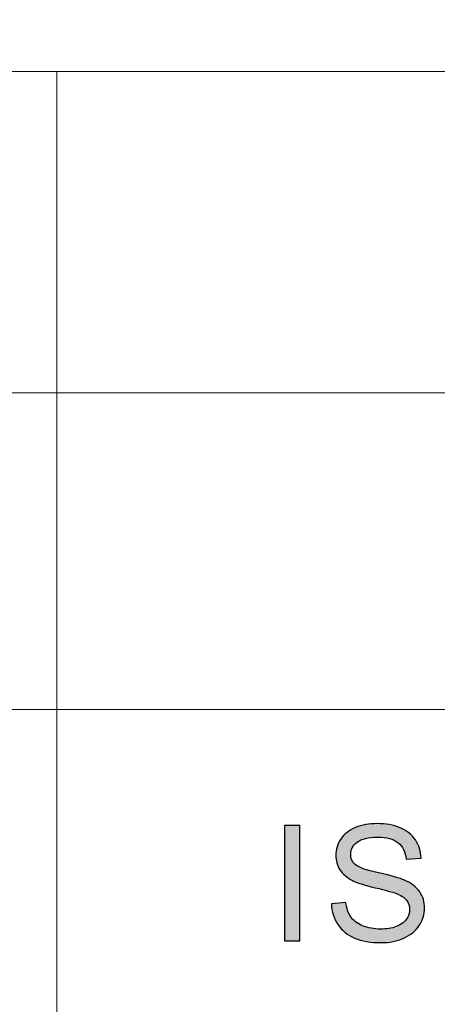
# Model space of a CAD drawing. Header units: millimetres. Extents: x -296 to 295, y -209 to 209.
# Tile 97 of 123: x 145 to 158, y -157 to -127. Entities that reach past the tile are written whole.
import ezdxf

# ---------------------------------------------------------------- set-up
doc = ezdxf.new("R2010")
doc.units = ezdxf.units.MM
doc.header["$MEASUREMENT"] = 0
doc.layers.add('layer 1', color=7, linetype='Continuous')

msp = doc.modelspace()

# ---------------------------------------------------------------- hatches: boundary and pattern name
at = {"layer": 'layer 1'}
h = msp.add_hatch(color=250, dxfattribs=at)
edge = h.paths.add_edge_path()
edge.add_spline(control_points=[(153.3529, -155.1379), (153.3529, -155.1379), (153.3529, -151.6176), (153.3529, -151.6176), (153.3529, -151.6176), (153.829, -151.6176), (153.829, -151.6176), (153.829, -151.6176), (153.829, -155.1379), (153.829, -155.1379), (153.829, -155.1379), (153.3529, -155.1379), (153.3529, -155.1379)], knot_values=[0, 0, 0, 0, 0.25, 0.25, 0.25, 0.5, 0.5, 0.5, 0.75, 0.75, 0.75, 1, 1, 1, 1], degree=3, periodic=1)
h = msp.add_hatch(color=250, dxfattribs=at)
edge = h.paths.add_edge_path()
edge.add_spline(control_points=[(154.7883, -154.0071), (154.7883, -154.0071), (155.2343, -153.9677), (155.2343, -153.9677), (155.2552, -154.1447), (155.3046, -154.2898), (155.3822, -154.4037), (155.4599, -154.5168), (155.5802, -154.6085), (155.7431, -154.679), (155.906, -154.7487), (156.0897, -154.7839), (156.2935, -154.7839), (156.4748, -154.7839), (156.6343, -154.7577), (156.773, -154.7044), (156.9117, -154.6512), (157.0144, -154.5782), (157.082, -154.4856), (157.1497, -154.393), (157.184, -154.2922), (157.184, -154.1841), (157.184, -154.0743), (157.1513, -153.9784), (157.0862, -153.8956), (157.0211, -153.8137), (156.9133, -153.7449), (156.763, -153.6883), (156.6669, -153.6523), (156.4539, -153.5949), (156.1239, -153.5171), (155.7941, -153.4392), (155.5635, -153.3663), (155.4315, -153.2975), (155.2602, -153.209), (155.1333, -153.0991), (155.0497, -152.9689), (154.9654, -152.8386), (154.9236, -152.6919), (154.9236, -152.5305), (154.9236, -152.3518), (154.9754, -152.1855), (155.0782, -152.0314), (155.1809, -151.8766), (155.3304, -151.7594), (155.5284, -151.6791), (155.7256, -151.5988), (155.9452, -151.5586), (156.1866, -151.5586), (156.4523, -151.5586), (156.6869, -151.6004), (156.89, -151.6848), (157.0929, -151.7684), (157.2491, -151.8921), (157.3586, -152.056), (157.468, -152.2191), (157.5265, -152.4043), (157.5348, -152.6108), (157.5348, -152.6108), (157.0787, -152.6452), (157.0787, -152.6452), (157.0545, -152.4231), (156.9718, -152.2551), (156.8306, -152.1421), (156.6895, -152.0282), (156.4806, -151.9716), (156.205, -151.9716), (155.9176, -151.9716), (155.708, -152.0232), (155.5768, -152.1265), (155.4457, -152.2297), (155.3797, -152.3543), (155.3797, -152.5001), (155.3797, -152.6263), (155.4265, -152.7304), (155.5192, -152.8123), (155.6111, -152.8935), (155.8491, -152.9779), (156.235, -153.0631), (156.621, -153.1491), (156.8858, -153.2237), (157.0294, -153.2876), (157.2374, -153.3819), (157.3919, -153.5007), (157.4913, -153.6457), (157.5908, -153.7899), (157.64, -153.9563), (157.64, -154.1447), (157.64, -154.3324), (157.5857, -154.5078), (157.4763, -154.6733), (157.3669, -154.8388), (157.2107, -154.9675), (157.0061, -155.0592), (156.8014, -155.151), (156.5717, -155.1969), (156.3153, -155.1969), (155.9911, -155.1969), (155.7196, -155.1502), (155.5008, -155.0576), (155.2811, -154.965), (155.1099, -154.8257), (154.9854, -154.6389), (154.8601, -154.4529), (154.795, -154.2423), (154.7883, -154.0071)], knot_values=[0, 0, 0, 0, 0.0285714, 0.0285714, 0.0285714, 0.0571429, 0.0571429, 0.0571429, 0.0857143, 0.0857143, 0.0857143, 0.1142857, 0.1142857, 0.1142857, 0.1428571, 0.1428571, 0.1428571, 0.1714286, 0.1714286, 0.1714286, 0.2, 0.2, 0.2, 0.2285714, 0.2285714, 0.2285714, 0.2571429, 0.2571429, 0.2571429, 0.2857143, 0.2857143, 0.2857143, 0.3142857, 0.3142857, 0.3142857, 0.3428571, 0.3428571, 0.3428571, 0.3714286, 0.3714286, 0.3714286, 0.4, 0.4, 0.4, 0.4285714, 0.4285714, 0.4285714, 0.4571429, 0.4571429, 0.4571429, 0.4857143, 0.4857143, 0.4857143, 0.5142857, 0.5142857, 0.5142857, 0.5428571, 0.5428571, 0.5428571, 0.5714286, 0.5714286, 0.5714286, 0.6, 0.6, 0.6, 0.6285714, 0.6285714, 0.6285714, 0.6571429, 0.6571429, 0.6571429, 0.6857143, 0.6857143, 0.6857143, 0.7142857, 0.7142857, 0.7142857, 0.7428571, 0.7428571, 0.7428571, 0.7714286, 0.7714286, 0.7714286, 0.8, 0.8, 0.8, 0.8285714, 0.8285714, 0.8285714, 0.8571429, 0.8571429, 0.8571429, 0.8857143, 0.8857143, 0.8857143, 0.9142857, 0.9142857, 0.9142857, 0.9428571, 0.9428571, 0.9428571, 0.9714286, 0.9714286, 0.9714286, 1, 1, 1, 1], degree=3, periodic=1)

# ---------------------------------------------------------------- linework, layer by layer
at = {"layer": 'layer 1', "color": 1, "lineweight": 0}
msp.add_open_spline([(295.3283, 209.2747), (295.3283, 209.2747), (295.3283, -208.9236), (295.3283, -208.9236), (295.3283, -208.9236), (-296.1944, -208.9236), (-296.1944, -208.9236), (-296.1944, -208.9236), (-296.1944, 209.2747), (-296.1944, 209.2747), (-296.1944, 209.2747), (295.3283, 209.2747), (295.3283, 209.2747)], degree=3, knots=[0, 0, 0, 0, 0.25, 0.25, 0.25, 0.5, 0.5, 0.5, 0.75, 0.75, 0.75, 1, 1, 1, 1], dxfattribs=at)
at = {"layer": 'layer 1', "color": 5, "lineweight": 0}
msp.add_open_spline([(-281.2487, 194.7284), (-281.2487, 194.7284), (-281.2487, -197.0649), (-281.2487, -197.0649), (-281.2487, -197.0649), (283.3586, -197.0649), (283.3586, -197.0649)], degree=3, knots=[0, 0, 0, 0, 0.5, 0.5, 0.5, 1, 1, 1, 1], dxfattribs=at)
msp.add_open_spline([(76.1166, -128.5636), (76.1166, -128.5636), (283.3586, -128.5636), (283.3586, -128.5636)], degree=3, dxfattribs=at)
at = {"layer": 'layer 1', "lineweight": 0}
for points in [[(146.3931, -128.5636), (146.3931, -128.5636), (146.3931, -197.0649), (146.3931, -197.0649)], [(131.2913, -138.3921), (131.2913, -138.3921), (191.9976, -138.3921), (191.9976, -138.3921)], [(131.2913, -148.0727), (131.2913, -148.0727), (191.9976, -148.0727), (191.9976, -148.0727)]]:
    msp.add_open_spline(points, degree=3, dxfattribs=at)
at = {"layer": 'layer 1', "color": 250}
for points, knots in [([(153.3529, -155.1379), (153.3529, -155.1379), (153.3529, -151.6176), (153.3529, -151.6176), (153.3529, -151.6176), (153.829, -151.6176), (153.829, -151.6176), (153.829, -151.6176), (153.829, -155.1379), (153.829, -155.1379), (153.829, -155.1379), (153.3529, -155.1379), (153.3529, -155.1379)], [0, 0, 0, 0, 0.25, 0.25, 0.25, 0.5, 0.5, 0.5, 0.75, 0.75, 0.75, 1, 1, 1, 1]), ([(154.7883, -154.0071), (154.7883, -154.0071), (155.2343, -153.9677), (155.2343, -153.9677), (155.2552, -154.1447), (155.3046, -154.2898), (155.3822, -154.4037), (155.4599, -154.5168), (155.5802, -154.6085), (155.7431, -154.679), (155.906, -154.7487), (156.0897, -154.7839), (156.2935, -154.7839), (156.4748, -154.7839), (156.6343, -154.7577), (156.773, -154.7044), (156.9117, -154.6512), (157.0144, -154.5782), (157.082, -154.4856), (157.1497, -154.393), (157.184, -154.2922), (157.184, -154.1841), (157.184, -154.0743), (157.1513, -153.9784), (157.0862, -153.8956), (157.0211, -153.8137), (156.9133, -153.7449), (156.763, -153.6883), (156.6669, -153.6523), (156.4539, -153.5949), (156.1239, -153.5171), (155.7941, -153.4392), (155.5635, -153.3663), (155.4315, -153.2975), (155.2602, -153.209), (155.1333, -153.0991), (155.0497, -152.9689), (154.9654, -152.8386), (154.9236, -152.6919), (154.9236, -152.5305), (154.9236, -152.3518), (154.9754, -152.1855), (155.0782, -152.0314), (155.1809, -151.8766), (155.3304, -151.7594), (155.5284, -151.6791), (155.7256, -151.5988), (155.9452, -151.5586), (156.1866, -151.5586), (156.4523, -151.5586), (156.6869, -151.6004), (156.89, -151.6848), (157.0929, -151.7684), (157.2491, -151.8921), (157.3586, -152.056), (157.468, -152.2191), (157.5265, -152.4043), (157.5348, -152.6108), (157.5348, -152.6108), (157.0787, -152.6452), (157.0787, -152.6452), (157.0545, -152.4231), (156.9718, -152.2551), (156.8306, -152.1421), (156.6895, -152.0282), (156.4806, -151.9716), (156.205, -151.9716), (155.9176, -151.9716), (155.708, -152.0232), (155.5768, -152.1265), (155.4457, -152.2297), (155.3797, -152.3543), (155.3797, -152.5001), (155.3797, -152.6263), (155.4265, -152.7304), (155.5192, -152.8123), (155.6111, -152.8935), (155.8491, -152.9779), (156.235, -153.0631), (156.621, -153.1491), (156.8858, -153.2237), (157.0294, -153.2876), (157.2374, -153.3819), (157.3919, -153.5007), (157.4913, -153.6457), (157.5908, -153.7899), (157.64, -153.9563), (157.64, -154.1447), (157.64, -154.3324), (157.5857, -154.5078), (157.4763, -154.6733), (157.3669, -154.8388), (157.2107, -154.9675), (157.0061, -155.0592), (156.8014, -155.151), (156.5717, -155.1969), (156.3153, -155.1969), (155.9911, -155.1969), (155.7196, -155.1502), (155.5008, -155.0576), (155.2811, -154.965), (155.1099, -154.8257), (154.9854, -154.6389), (154.8601, -154.4529), (154.795, -154.2423), (154.7883, -154.0071)], [0, 0, 0, 0, 0.0285714, 0.0285714, 0.0285714, 0.0571429, 0.0571429, 0.0571429, 0.0857143, 0.0857143, 0.0857143, 0.1142857, 0.1142857, 0.1142857, 0.1428571, 0.1428571, 0.1428571, 0.1714286, 0.1714286, 0.1714286, 0.2, 0.2, 0.2, 0.2285714, 0.2285714, 0.2285714, 0.2571429, 0.2571429, 0.2571429, 0.2857143, 0.2857143, 0.2857143, 0.3142857, 0.3142857, 0.3142857, 0.3428571, 0.3428571, 0.3428571, 0.3714286, 0.3714286, 0.3714286, 0.4, 0.4, 0.4, 0.4285714, 0.4285714, 0.4285714, 0.4571429, 0.4571429, 0.4571429, 0.4857143, 0.4857143, 0.4857143, 0.5142857, 0.5142857, 0.5142857, 0.5428571, 0.5428571, 0.5428571, 0.5714286, 0.5714286, 0.5714286, 0.6, 0.6, 0.6, 0.6285714, 0.6285714, 0.6285714, 0.6571429, 0.6571429, 0.6571429, 0.6857143, 0.6857143, 0.6857143, 0.7142857, 0.7142857, 0.7142857, 0.7428571, 0.7428571, 0.7428571, 0.7714286, 0.7714286, 0.7714286, 0.8, 0.8, 0.8, 0.8285714, 0.8285714, 0.8285714, 0.8571429, 0.8571429, 0.8571429, 0.8857143, 0.8857143, 0.8857143, 0.9142857, 0.9142857, 0.9142857, 0.9428571, 0.9428571, 0.9428571, 0.9714286, 0.9714286, 0.9714286, 1, 1, 1, 1])]:
    msp.add_open_spline(points, degree=3, knots=knots, dxfattribs=at)

doc.saveas('drawing.dxf')
